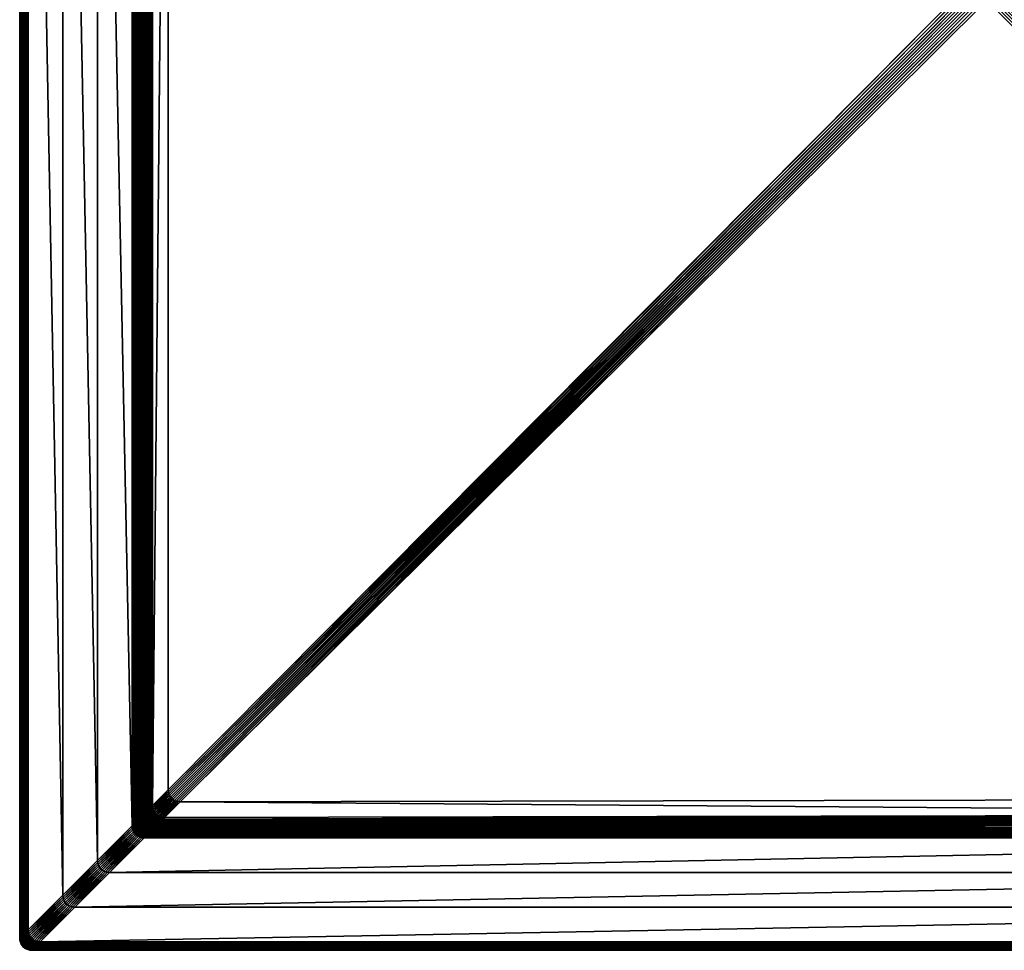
# Model space of a CAD drawing. Header units: centimetres. Extents: x -38.9 to 41.1, y 294.2 to 374.2.
# Tile 1 of 22: x -38.9 to 1.8, y 294.2 to 332.7. Entities that reach past the tile are written whole.
import ezdxf

# ---------------------------------------------------------------- set-up
doc = ezdxf.new("R2010")
doc.units = ezdxf.units.CM
doc.layers.get('0').update_dxf_attribs({"true_color": 0x565656})

msp = doc.modelspace()

# ---------------------------------------------------------------- meshes
at = {"color": 37, "true_color": 0x7a5834}
mesh = msp.add_polyface(dxfattribs=at)
corners = [(-38.92, 294.732, 0), (-38.92, 294.732, 4), (-38.92, 373.732, 4), (-37.136, 371.947, 4.5), (-37.136, 296.516, 4.5), (-35.705, 297.947, 4.5), (-33.852, 299.8, 4.009), (-33.848, 299.803, 3.986), (-33.82, 368.631, 3.248), (-33.838, 299.714, 3.987), (-33.841, 299.711, 4.009), (-33.818, 299.634, 3.987), (-33.821, 299.631, 4.009), (-38.912, 294.739, 4.089), (-38.912, 373.724, 4.089), (-38.899, 294.753, 4.17), (-38.899, 373.71, 4.17), (-38.879, 294.773, 4.241), (-38.879, 373.69, 4.241), (-38.853, 294.799, 4.304), (-38.853, 373.664, 4.304), (-38.82, 294.832, 4.359), (-38.63, 373.441, 4.489), (-38.63, 295.022, 4.489), (-38.567, 295.085, 4.5), (-38.686, 373.498, 4.47), (-38.687, 294.965, 4.47), (-38.737, 373.549, 4.441), (-38.737, 294.915, 4.441), (-38.782, 373.593, 4.404), (-38.782, 294.87, 4.404), (-38.82, 373.632, 4.359), (-34.274, 369.085, 4.5), (-34.274, 299.378, 4.5), (-34.209, 299.443, 4.489), (-34.21, 369.021, 4.489), (-34.15, 299.502, 4.47), (-34.151, 368.963, 4.47), (-34.095, 299.557, 4.442), (-34.098, 368.91, 4.442), (-34.045, 299.607, 4.406), (-34.051, 368.862, 4.405), (-34.001, 299.651, 4.361), (-33.895, 368.707, 4.092), (-33.872, 299.78, 4.097), (-33.915, 368.727, 4.172), (-33.896, 299.755, 4.176), (-33.941, 368.753, 4.243), (-33.926, 299.726, 4.246), (-33.972, 368.784, 4.306), (-33.961, 299.691, 4.308), (-34.009, 368.82, 4.36), (-33.829, 299.823, 3.898), (-33.805, 368.617, 3.159), (-33.804, 299.848, 3.819), (-33.99, 299.562, 4.361), (-33.861, 299.691, 4.097), (-33.886, 299.666, 4.176), (-33.915, 299.637, 4.246), (-33.95, 299.602, 4.308), (-33.818, 299.734, 3.899), (-33.793, 299.759, 3.82), (-33.841, 299.611, 4.097), (-33.866, 299.586, 4.176), (-33.896, 299.556, 4.246), (-33.798, 299.654, 3.9), (-33.793, 299.559, 4.009), (-35.705, 370.516, 4.5), (-38.567, 373.378, 4.5)]
mesh.append_faces([[corners[k] for k in face] for face in [(0, 1, 2), (3, 4, 5), (6, 7, 8), (9, 7, 6), (6, 10, 9), (11, 9, 10), (10, 12, 11), (2, 1, 13), (14, 13, 15), (16, 15, 17), (18, 17, 19), (20, 19, 21), (22, 23, 24), (25, 26, 23), (27, 28, 26), (29, 30, 28), (31, 21, 30), (32, 33, 34), (35, 34, 36), (37, 36, 38), (39, 38, 40), (41, 40, 42), (43, 44, 6), (45, 46, 44), (47, 48, 46), (49, 50, 48), (51, 42, 50), (8, 7, 52), (53, 52, 54), (55, 42, 40), (44, 56, 10), (10, 6, 44), (46, 57, 56), (56, 44, 46), (48, 58, 57), (57, 46, 48), (50, 59, 58), (58, 48, 50), (42, 55, 59), (59, 50, 42), (60, 52, 7), (7, 9, 60), (52, 60, 61), (56, 62, 12), (12, 10, 56), (57, 63, 62), (62, 56, 57), (58, 64, 63), (63, 57, 58), (64, 58, 59), (65, 60, 9), (9, 11, 65), (66, 12, 62), (67, 5, 33), (68, 24, 4)]], dxfattribs={"vtx2": -1, "color": 37})
mesh = msp.add_polyface(dxfattribs=at)
corners = [(-38.92, 373.732, 4), (-38.92, 373.732, 0), (-38.92, 294.732, 0), (-35.705, 297.947, 4.5), (-35.705, 370.516, 4.5), (-37.136, 371.947, 4.5), (-33.82, 368.631, 3.248), (-33.88, 368.692, 4.003), (-33.852, 299.8, 4.009), (-32.779, 367.591, 2.751), (-33.426, 368.238, 2.751), (-33.427, 300.226, 3.489), (-32.78, 300.875, 3.476), (0.373, 334.234, 2.754), (-32.279, 368.089, 2.742), (-32.369, 368.079, 2.743), (1.008, 334.868, 2.742), (-32.449, 368.059, 2.744), (0.937, 334.798, 2.743), (-32.521, 368.031, 2.745), (0.867, 334.727, 2.745), (0.796, 334.657, 2.746), (-32.584, 367.995, 2.746), (0.726, 334.586, 2.747), (-32.638, 367.949, 2.746), (-32.769, 367.68, 2.75), (0.443, 334.304, 2.753), (-32.749, 367.761, 2.749), (0.514, 334.375, 2.751), (-32.721, 367.832, 2.748), (0.584, 334.445, 2.75), (-32.684, 367.895, 2.747), (0.655, 334.516, 2.749), (-38.912, 294.739, 4.089), (-38.912, 373.724, 4.089), (-38.899, 294.753, 4.17), (-38.899, 373.71, 4.17), (-38.879, 294.773, 4.241), (-38.879, 373.69, 4.241), (-38.853, 294.799, 4.304), (-38.853, 373.664, 4.304), (-38.82, 294.832, 4.359), (-38.82, 373.632, 4.359), (-38.567, 295.085, 4.5), (-38.567, 373.378, 4.5), (-38.63, 373.441, 4.489), (-38.63, 295.022, 4.489), (-38.686, 373.498, 4.47), (-38.687, 294.965, 4.47), (-38.737, 373.549, 4.441), (-38.737, 294.915, 4.441), (-38.782, 373.593, 4.404), (-38.782, 294.87, 4.404), (-34.209, 299.443, 4.489), (-34.21, 369.021, 4.489), (-34.274, 369.085, 4.5), (-34.15, 299.502, 4.47), (-34.151, 368.963, 4.47), (-34.095, 299.557, 4.442), (-34.098, 368.91, 4.442), (-34.045, 299.607, 4.406), (-34.051, 368.862, 4.405), (-34.001, 299.651, 4.361), (-34.009, 368.82, 4.36), (-33.895, 368.707, 4.092), (-33.872, 299.78, 4.097), (-33.915, 368.727, 4.172), (-33.896, 299.755, 4.176), (-33.941, 368.753, 4.243), (-33.926, 299.726, 4.246), (-33.972, 368.784, 4.306), (-33.961, 299.691, 4.308), (-33.829, 299.823, 3.898), (-33.805, 368.617, 3.159), (-33.804, 299.848, 3.819), (-33.785, 368.596, 3.079), (-33.774, 299.878, 3.748), (-33.759, 368.571, 3.008), (-33.739, 299.913, 3.686), (-33.728, 368.54, 2.946), (-33.7, 299.953, 3.632), (-33.691, 368.503, 2.892), (-33.49, 368.302, 2.762), (-33.492, 300.161, 3.5), (-33.549, 368.36, 2.781), (-33.551, 300.102, 3.521), (-33.602, 368.413, 2.809), (-33.606, 300.047, 3.549), (-33.649, 368.461, 2.846), (-33.655, 299.997, 3.586), (-34.274, 299.378, 4.5), (-37.136, 296.516, 4.5)]
mesh.append_faces([[corners[k] for k in face] for face in [(9, 12, 13)]], dxfattribs={"color": 37})
mesh.append_faces([[corners[k] for k in face] for face in [(0, 1, 2), (3, 4, 5), (6, 7, 8), (9, 10, 11), (14, 15, 16), (15, 17, 18), (17, 19, 20), (21, 20, 19), (19, 22, 21), (23, 21, 22), (22, 24, 23), (25, 9, 13), (13, 26, 25), (27, 25, 26), (26, 28, 27), (29, 27, 28), (28, 30, 29), (31, 29, 30), (30, 32, 31), (24, 31, 32), (32, 23, 24), (33, 34, 0), (35, 36, 34), (37, 38, 36), (39, 40, 38), (41, 42, 40), (43, 44, 45), (46, 45, 47), (48, 47, 49), (50, 49, 51), (52, 51, 42), (53, 54, 55), (56, 57, 54), (58, 59, 57), (60, 61, 59), (62, 63, 61), (8, 7, 64), (65, 64, 66), (67, 66, 68), (69, 68, 70), (71, 70, 63), (72, 73, 6), (74, 75, 73), (76, 77, 75), (78, 79, 77), (80, 81, 79), (11, 10, 82), (83, 82, 84), (85, 84, 86), (87, 86, 88), (89, 88, 81), (90, 55, 4), (91, 5, 44)]], dxfattribs={"vtx2": -1, "color": 37})
mesh = msp.add_polyface(dxfattribs=at)
corners = [(-33.785, 368.596, 3.079), (-33.804, 299.848, 3.819), (-33.774, 299.878, 3.748), (-33.759, 368.571, 3.008), (-33.739, 299.913, 3.686), (-33.728, 368.54, 2.946), (-33.7, 299.953, 3.632), (-33.49, 368.302, 2.762), (-33.492, 300.161, 3.5), (-33.427, 300.226, 3.489), (-33.549, 368.36, 2.781), (-33.551, 300.102, 3.521), (-33.602, 368.413, 2.809), (-33.606, 300.047, 3.549), (-33.649, 368.461, 2.846), (-33.655, 299.997, 3.586), (-33.691, 368.503, 2.892), (-33.793, 299.759, 3.82), (-33.829, 299.823, 3.898), (-33.763, 299.789, 3.749), (-33.729, 299.824, 3.687), (-33.689, 299.863, 3.633), (-33.773, 299.679, 3.82), (-33.818, 299.734, 3.899), (-33.744, 299.708, 3.75), (-33.709, 299.743, 3.687), (-33.669, 299.783, 3.633), (-33.641, 299.711, 3.634), (-33.481, 300.072, 3.501), (-33.416, 300.137, 3.489), (-33.54, 300.013, 3.521), (-33.595, 299.958, 3.55), (-33.644, 299.908, 3.587), (-33.521, 299.932, 3.522), (-33.461, 299.992, 3.502), (-33.575, 299.878, 3.551), (-33.625, 299.828, 3.588), (-33.492, 299.86, 3.522), (-33.433, 299.92, 3.502), (-33.547, 299.806, 3.551), (-33.597, 299.756, 3.588), (-33.455, 299.797, 3.523), (-33.396, 299.857, 3.502), (-33.51, 299.743, 3.551), (-33.56, 299.693, 3.588), (-33.464, 299.689, 3.551), (-33.41, 299.743, 3.523)]
mesh.append_faces([[corners[k] for k in face] for face in [(0, 1, 2), (3, 2, 4), (5, 4, 6), (7, 8, 9), (10, 11, 8), (12, 13, 11), (14, 15, 13), (16, 6, 15), (17, 1, 18), (19, 2, 1), (1, 17, 19), (20, 4, 2), (2, 19, 20), (21, 6, 4), (4, 20, 21), (22, 17, 23), (24, 19, 17), (25, 20, 19), (19, 24, 25), (26, 21, 20), (20, 25, 26), (27, 26, 25), (8, 28, 29), (11, 30, 28), (28, 8, 11), (13, 31, 30), (30, 11, 13), (15, 32, 31), (31, 13, 15), (6, 21, 32), (32, 15, 6), (30, 33, 34), (34, 28, 30), (31, 35, 33), (33, 30, 31), (32, 36, 35), (35, 31, 32), (21, 26, 36), (36, 32, 21), (33, 37, 38), (38, 34, 33), (35, 39, 37), (37, 33, 35), (36, 40, 39), (39, 35, 36), (26, 27, 40), (40, 36, 26), (37, 41, 42), (39, 43, 41), (41, 37, 39), (40, 44, 43), (43, 39, 40), (44, 40, 27), (43, 45, 46), (46, 41, 43)]], dxfattribs={"vtx2": -1, "color": 37})
mesh = msp.add_polyface(dxfattribs=at)
corners = [(-33.427, 300.226, 3.489), (-32.78, 300.875, 3.476), (-32.779, 367.591, 2.751), (-32.77, 300.786, 3.477), (-33.416, 300.137, 3.489), (-32.75, 300.706, 3.478), (-33.397, 300.056, 3.49), (-32.722, 300.634, 3.478), (-33.369, 299.985, 3.49), (-32.685, 300.571, 3.478), (-33.332, 299.922, 3.491), (-32.639, 300.517, 3.478), (-33.286, 299.868, 3.491), (-32.37, 300.387, 3.477), (-33.016, 299.738, 3.489), (-32.927, 299.727, 3.489), (-32.28, 300.376, 3.476), (-32.45, 300.406, 3.478), (-33.097, 299.757, 3.49), (-32.522, 300.434, 3.478), (-33.169, 299.785, 3.49), (-32.585, 300.471, 3.478), (-33.232, 299.822, 3.491), (0.373, 334.234, 2.754), (0.444, 334.163, 2.754), (0.514, 334.092, 2.754), (0.585, 334.021, 2.754), (0.655, 333.95, 2.754), (-33.492, 300.161, 3.5), (-33.481, 300.072, 3.501), (-33.461, 299.992, 3.502), (-33.433, 299.92, 3.502), (-33.396, 299.857, 3.502), (-33.492, 299.86, 3.522), (-33.35, 299.803, 3.502), (-33.455, 299.797, 3.523), (-33.41, 299.743, 3.523), (-33.081, 299.673, 3.501), (-32.992, 299.662, 3.5), (-33.161, 299.692, 3.502), (-33.233, 299.721, 3.502), (-33.292, 299.661, 3.522), (-33.296, 299.757, 3.502), (-33.356, 299.698, 3.523), (-33.464, 299.689, 3.551), (-33.41, 299.643, 3.551)]
mesh.append_faces([[corners[k] for k in face] for face in [(0, 1, 2), (3, 1, 0), (0, 4, 3), (5, 3, 4), (4, 6, 5), (7, 5, 6), (6, 8, 7), (9, 7, 8), (8, 10, 9), (11, 9, 10), (10, 12, 11), (13, 14, 15), (15, 16, 13), (17, 18, 14), (14, 13, 17), (19, 20, 18), (18, 17, 19), (21, 22, 20), (20, 19, 21), (11, 12, 22), (22, 21, 11), (23, 1, 3), (24, 3, 5), (25, 5, 7), (26, 7, 9), (27, 9, 11), (4, 0, 28), (29, 30, 6), (6, 4, 29), (30, 31, 8), (8, 6, 30), (31, 32, 10), (10, 8, 31), (32, 31, 33), (32, 34, 12), (12, 10, 32), (35, 36, 34), (34, 32, 35), (37, 38, 15), (15, 14, 37), (39, 37, 14), (14, 18, 39), (40, 39, 18), (18, 20, 40), (39, 40, 41), (42, 40, 20), (20, 22, 42), (43, 41, 40), (40, 42, 43), (34, 42, 22), (22, 12, 34), (36, 43, 42), (42, 34, 36), (44, 45, 43), (43, 36, 44)]], dxfattribs={"vtx2": -1, "color": 37})
mesh = msp.add_polyface(dxfattribs=at)
corners = [(40.58, 294.232, 0), (40.58, 294.232, 4), (-38.42, 294.232, 4), (-36.636, 296.016, 4.5), (38.795, 296.016, 4.5), (37.364, 297.447, 4.5), (35.502, 299.31, 4.012), (35.378, 299.433, 3.239), (-33.348, 299.304, 3.986), (34.661, 354.152, 2.15), (1.785, 334.232, 2.741), (34.798, 301.013, 2.742), (34.946, 299.865, 2.751), (34.299, 300.512, 2.751), (-32.28, 300.376, 3.476), (34.787, 300.924, 2.743), (1.715, 334.161, 2.742), (34.768, 300.843, 2.744), (1.644, 334.091, 2.743), (34.74, 300.771, 2.745), (1.574, 334.02, 2.745), (34.703, 300.708, 2.746), (1.503, 333.949, 2.746), (34.657, 300.654, 2.746), (1.433, 333.879, 2.747), (34.388, 300.523, 2.75), (1.151, 333.597, 2.753), (34.468, 300.543, 2.749), (1.221, 333.667, 2.751), (1.292, 333.738, 2.75), (34.54, 300.571, 2.748), (1.362, 333.808, 2.749), (34.603, 300.608, 2.747), (40.572, 294.239, 4.089), (-38.412, 294.239, 4.089), (40.558, 294.253, 4.17), (-38.399, 294.253, 4.17), (40.538, 294.273, 4.241), (-38.379, 294.273, 4.241), (40.512, 294.299, 4.304), (-38.353, 294.299, 4.304), (40.48, 294.332, 4.359), (-38.13, 294.522, 4.489), (40.289, 294.522, 4.489), (40.226, 294.585, 4.5), (-38.187, 294.465, 4.47), (40.346, 294.465, 4.47), (-38.237, 294.415, 4.441), (40.397, 294.415, 4.441), (-38.282, 294.37, 4.404), (40.442, 294.37, 4.404), (-38.32, 294.332, 4.359), (-33.774, 298.878, 4.5), (35.933, 298.878, 4.5), (35.869, 298.943, 4.489), (-33.709, 298.943, 4.489), (35.809, 299.003, 4.47), (-33.65, 299.002, 4.47), (35.754, 299.058, 4.443), (-33.595, 299.057, 4.442), (35.703, 299.108, 4.407), (-33.545, 299.107, 4.406), (35.658, 299.154, 4.362), (-33.372, 299.281, 4.097), (35.523, 299.288, 4.099), (-33.396, 299.256, 4.176), (35.55, 299.262, 4.178), (-33.426, 299.226, 4.246), (35.581, 299.231, 4.248), (-33.461, 299.191, 4.308), (35.617, 299.195, 4.309), (-33.501, 299.151, 4.361), (35.356, 299.455, 3.152), (-33.329, 299.324, 3.898), (35.33, 299.481, 3.073), (-33.304, 299.349, 3.819), (35.299, 299.512, 3.003), (-33.274, 299.379, 3.748), (35.263, 299.548, 2.942), (-33.239, 299.414, 3.686), (35.222, 299.589, 2.889), (-32.992, 299.662, 3.5), (35.011, 299.8, 2.762), (-33.051, 299.603, 3.521), (35.071, 299.74, 2.781), (-33.106, 299.548, 3.549), (35.126, 299.685, 2.808), (-33.155, 299.498, 3.586), (35.176, 299.634, 2.844), (-33.2, 299.453, 3.632), (-35.205, 297.447, 4.5), (-38.067, 294.585, 4.5)]
mesh.append_faces([[corners[k] for k in face] for face in [(9, 10, 11)]], dxfattribs={"vtx0": -1, "color": 37})
mesh.append_faces([[corners[k] for k in face] for face in [(0, 1, 2), (3, 4, 5), (6, 7, 8), (12, 13, 14), (15, 11, 10), (10, 16, 15), (17, 15, 16), (16, 18, 17), (19, 17, 18), (18, 20, 19), (21, 19, 20), (20, 22, 21), (23, 21, 22), (22, 24, 23), (13, 25, 26), (25, 27, 28), (29, 28, 27), (27, 30, 29), (31, 29, 30), (30, 32, 31), (24, 31, 32), (32, 23, 24), (2, 1, 33), (34, 33, 35), (36, 35, 37), (38, 37, 39), (40, 39, 41), (42, 43, 44), (45, 46, 43), (47, 48, 46), (49, 50, 48), (51, 41, 50), (52, 53, 54), (55, 54, 56), (57, 56, 58), (59, 58, 60), (61, 60, 62), (63, 64, 6), (65, 66, 64), (67, 68, 66), (69, 70, 68), (71, 62, 70), (8, 7, 72), (73, 72, 74), (75, 74, 76), (77, 76, 78), (79, 78, 80), (81, 82, 12), (83, 84, 82), (85, 86, 84), (87, 88, 86), (89, 80, 88), (90, 5, 53), (91, 44, 4)]], dxfattribs={"vtx2": -1, "color": 37})
mesh = msp.add_polyface(dxfattribs=at)
corners = [(-38.42, 294.232, 4), (-38.42, 294.232, 0), (40.58, 294.232, 0), (37.364, 297.447, 4.5), (-35.205, 297.447, 4.5), (-36.636, 296.016, 4.5), (-33.348, 299.304, 3.986), (-33.352, 299.301, 4.009), (35.502, 299.31, 4.012), (-32.28, 300.376, 3.476), (-32.927, 299.727, 3.489), (34.946, 299.865, 2.751), (1.08, 333.526, 2.754), (34.299, 300.512, 2.751), (1.151, 333.597, 2.753), (1.221, 333.667, 2.751), (34.388, 300.523, 2.75), (-32.77, 300.786, 3.477), (0.444, 334.163, 2.754), (0.373, 334.234, 2.754), (-32.75, 300.706, 3.478), (0.514, 334.092, 2.754), (-32.722, 300.634, 3.478), (0.585, 334.021, 2.754), (-32.685, 300.571, 3.478), (0.655, 333.95, 2.754), (-32.639, 300.517, 3.478), (0.726, 333.88, 2.754), (1.009, 333.597, 2.754), (-32.37, 300.387, 3.477), (0.938, 333.668, 2.754), (-32.45, 300.406, 3.478), (0.868, 333.738, 2.754), (-32.522, 300.434, 3.478), (0.797, 333.809, 2.754), (-32.585, 300.471, 3.478), (40.572, 294.239, 4.089), (-38.412, 294.239, 4.089), (40.558, 294.253, 4.17), (-38.399, 294.253, 4.17), (40.538, 294.273, 4.241), (-38.379, 294.273, 4.241), (40.512, 294.299, 4.304), (-38.353, 294.299, 4.304), (40.48, 294.332, 4.359), (-38.32, 294.332, 4.359), (40.226, 294.585, 4.5), (-38.067, 294.585, 4.5), (-38.13, 294.522, 4.489), (40.289, 294.522, 4.489), (-38.187, 294.465, 4.47), (40.346, 294.465, 4.47), (-38.237, 294.415, 4.441), (40.397, 294.415, 4.441), (-38.282, 294.37, 4.404), (40.442, 294.37, 4.404), (35.869, 298.943, 4.489), (-33.709, 298.943, 4.489), (-33.774, 298.878, 4.5), (35.809, 299.003, 4.47), (-33.65, 299.002, 4.47), (35.754, 299.058, 4.443), (-33.595, 299.057, 4.442), (35.703, 299.108, 4.407), (-33.545, 299.107, 4.406), (35.658, 299.154, 4.362), (-33.501, 299.151, 4.361), (-33.372, 299.281, 4.097), (35.523, 299.288, 4.099), (-33.396, 299.256, 4.176), (35.55, 299.262, 4.178), (-33.426, 299.226, 4.246), (35.581, 299.231, 4.248), (-33.461, 299.191, 4.308), (35.617, 299.195, 4.309), (35.356, 299.455, 3.152), (-33.329, 299.324, 3.898), (35.33, 299.481, 3.073), (-33.304, 299.349, 3.819), (35.299, 299.512, 3.003), (-33.274, 299.379, 3.748), (35.263, 299.548, 2.942), (-33.239, 299.414, 3.686), (35.222, 299.589, 2.889), (-33.2, 299.453, 3.632), (-32.992, 299.662, 3.5), (35.011, 299.8, 2.762), (-33.051, 299.603, 3.521), (35.071, 299.74, 2.781), (-33.106, 299.548, 3.549), (35.126, 299.685, 2.808), (-33.155, 299.498, 3.586), (35.176, 299.634, 2.844), (35.933, 298.878, 4.5), (38.795, 296.016, 4.5)]
mesh.append_faces([[corners[k] for k in face] for face in [(12, 9, 13)]], dxfattribs={"color": 37})
mesh.append_faces([[corners[k] for k in face] for face in [(0, 1, 2), (3, 4, 5), (6, 7, 8), (9, 10, 11), (14, 12, 13), (15, 14, 16), (17, 18, 19), (20, 21, 18), (22, 23, 21), (24, 25, 23), (26, 27, 25), (28, 29, 9), (9, 12, 28), (30, 31, 29), (29, 28, 30), (32, 33, 31), (31, 30, 32), (34, 35, 33), (33, 32, 34), (27, 26, 35), (35, 34, 27), (36, 37, 0), (38, 39, 37), (40, 41, 39), (42, 43, 41), (44, 45, 43), (46, 47, 48), (49, 48, 50), (51, 50, 52), (53, 52, 54), (55, 54, 45), (56, 57, 58), (59, 60, 57), (61, 62, 60), (63, 64, 62), (65, 66, 64), (8, 7, 67), (68, 67, 69), (70, 69, 71), (72, 71, 73), (74, 73, 66), (75, 76, 6), (77, 78, 76), (79, 80, 78), (81, 82, 80), (83, 84, 82), (11, 10, 85), (86, 85, 87), (88, 87, 89), (90, 89, 91), (92, 91, 84), (93, 58, 4), (94, 5, 47)]], dxfattribs={"vtx2": -1, "color": 37})
mesh = msp.add_polyface(dxfattribs=at)
corners = [(-33.79, 299.562, 3.988), (-33.818, 299.634, 3.987), (-33.821, 299.631, 4.009), (-33.793, 299.559, 4.009), (-33.753, 299.499, 3.988), (-33.756, 299.496, 4.009), (-33.818, 299.734, 3.899), (-33.798, 299.654, 3.9), (-33.773, 299.679, 3.82), (-33.793, 299.759, 3.82), (-33.744, 299.708, 3.75), (-33.77, 299.582, 3.9), (-33.745, 299.607, 3.821), (-33.715, 299.637, 3.75), (-33.681, 299.672, 3.688), (-33.709, 299.743, 3.687), (-33.641, 299.711, 3.634), (-33.813, 299.539, 4.097), (-33.776, 299.476, 4.097), (-33.838, 299.514, 4.176), (-33.733, 299.519, 3.9), (-33.708, 299.544, 3.821), (-33.679, 299.574, 3.75), (-33.644, 299.609, 3.688), (-33.604, 299.648, 3.634), (-33.687, 299.465, 3.9), (-33.663, 299.49, 3.821), (-33.633, 299.519, 3.75), (-33.598, 299.554, 3.688), (-33.559, 299.594, 3.634), (-33.441, 299.512, 3.634), (-33.504, 299.548, 3.634), (-33.544, 299.509, 3.688), (-33.481, 299.472, 3.688), (-33.579, 299.474, 3.75), (-33.56, 299.693, 3.588), (-33.514, 299.639, 3.588), (-33.464, 299.689, 3.551), (-33.51, 299.743, 3.551), (-33.397, 299.556, 3.588), (-33.46, 299.593, 3.588), (-33.41, 299.643, 3.551)]
mesh.append_faces([[corners[k] for k in face] for face in [(0, 1, 2), (2, 3, 0), (4, 0, 3), (3, 5, 4), (6, 7, 8), (9, 8, 10), (11, 7, 1), (1, 0, 11), (12, 8, 7), (7, 11, 12), (13, 10, 8), (8, 12, 13), (14, 15, 10), (10, 13, 14), (15, 14, 16), (17, 18, 5), (5, 3, 17), (18, 17, 19), (20, 11, 0), (0, 4, 20), (21, 12, 11), (11, 20, 21), (22, 13, 12), (12, 21, 22), (23, 14, 13), (13, 22, 23), (24, 16, 14), (14, 23, 24), (25, 20, 4), (26, 21, 20), (20, 25, 26), (27, 22, 21), (21, 26, 27), (28, 23, 22), (22, 27, 28), (29, 24, 23), (23, 28, 29), (30, 31, 32), (32, 33, 30), (34, 27, 26), (32, 28, 27), (27, 34, 32), (31, 29, 28), (28, 32, 31), (16, 24, 35), (35, 36, 37), (37, 38, 35), (24, 29, 36), (36, 35, 24), (39, 40, 31), (36, 40, 41), (41, 37, 36), (29, 31, 40), (40, 36, 29)]], dxfattribs={"vtx2": -1, "color": 37})
mesh = msp.add_polyface(dxfattribs=at)
corners = [(-35.694, 297.858, 4.5), (-35.705, 297.947, 4.5), (-37.136, 296.516, 4.5), (-37.125, 296.427, 4.5), (-35.674, 297.778, 4.5), (-37.105, 296.347, 4.5), (-35.646, 297.706, 4.5), (-37.077, 296.275, 4.5), (-35.609, 297.643, 4.5), (-37.04, 296.212, 4.5), (-35.563, 297.589, 4.5), (-36.994, 296.158, 4.5), (-35.294, 297.458, 4.5), (-36.725, 296.027, 4.5), (-36.636, 296.016, 4.5), (-35.205, 297.447, 4.5), (-35.374, 297.478, 4.5), (-36.805, 296.047, 4.5), (-35.446, 297.506, 4.5), (-36.877, 296.075, 4.5), (-35.509, 297.543, 4.5), (-36.94, 296.112, 4.5), (-38.63, 295.022, 4.489), (-38.619, 294.933, 4.489), (-38.556, 294.996, 4.5), (-38.567, 295.085, 4.5), (-38.687, 294.965, 4.47), (-34.263, 299.289, 4.5), (-34.274, 299.378, 4.5), (-38.536, 294.916, 4.5), (-34.243, 299.209, 4.5), (-38.508, 294.844, 4.5), (-34.215, 299.137, 4.5), (-38.471, 294.781, 4.5), (-34.178, 299.074, 4.5), (-38.425, 294.727, 4.5), (-34.132, 299.019, 4.5), (-33.863, 298.889, 4.5), (-38.067, 294.585, 4.5), (-38.156, 294.596, 4.5), (-33.943, 298.909, 4.5), (-38.236, 294.616, 4.5), (-34.015, 298.937, 4.5), (-38.308, 294.644, 4.5), (-34.078, 298.974, 4.5), (-38.371, 294.681, 4.5)]
mesh.append_faces([[corners[k] for k in face] for face in [(0, 1, 2), (2, 3, 0), (4, 0, 3), (3, 5, 4), (6, 4, 5), (5, 7, 6), (8, 6, 7), (7, 9, 8), (10, 8, 9), (9, 11, 10), (12, 13, 14), (14, 15, 12), (16, 17, 13), (13, 12, 16), (18, 19, 17), (17, 16, 18), (20, 21, 19), (19, 18, 20), (10, 11, 21), (21, 20, 10), (22, 23, 24), (24, 25, 22), (23, 22, 26), (3, 2, 25), (25, 24, 3), (1, 0, 27), (27, 28, 1), (5, 3, 24), (24, 29, 5), (0, 4, 30), (7, 5, 29), (29, 31, 7), (4, 6, 32), (9, 7, 31), (31, 33, 9), (6, 8, 34), (11, 9, 33), (33, 35, 11), (8, 10, 36), (37, 12, 15), (38, 14, 13), (13, 39, 38), (40, 16, 12), (39, 13, 17), (17, 41, 39), (42, 18, 16), (41, 17, 19), (19, 43, 41), (44, 20, 18), (43, 19, 21), (21, 45, 43), (36, 10, 20), (45, 21, 11), (11, 35, 45)]], dxfattribs={"vtx2": -1, "color": 37})
mesh = msp.add_polyface(dxfattribs=at)
corners = [(-34.198, 299.354, 4.489), (-34.209, 299.443, 4.489), (-34.274, 299.378, 4.5), (-34.263, 299.289, 4.5), (-34.139, 299.413, 4.47), (-34.15, 299.502, 4.47), (-34.084, 299.468, 4.442), (-34.095, 299.557, 4.442), (-34.035, 299.517, 4.406), (-34.045, 299.607, 4.406), (-33.99, 299.562, 4.361), (-34.179, 299.273, 4.489), (-34.119, 299.333, 4.47), (-34.065, 299.387, 4.442), (-34.015, 299.437, 4.406), (-33.97, 299.482, 4.361), (-34.091, 299.261, 4.47), (-34.036, 299.316, 4.442), (-33.987, 299.365, 4.406), (-33.942, 299.41, 4.361), (-33.95, 299.302, 4.406), (-33.999, 299.253, 4.442), (-33.905, 299.347, 4.361), (-33.859, 299.293, 4.361), (-33.904, 299.248, 4.406), (-33.95, 299.602, 4.308), (-33.931, 299.521, 4.308), (-33.896, 299.556, 4.246), (-33.841, 299.611, 4.097), (-33.813, 299.539, 4.097), (-33.793, 299.559, 4.009), (-33.866, 299.586, 4.176), (-33.838, 299.514, 4.176), (-33.868, 299.484, 4.246), (-33.902, 299.45, 4.308), (-33.831, 299.421, 4.246), (-33.801, 299.451, 4.176), (-33.865, 299.387, 4.308), (-33.82, 299.332, 4.308), (-33.785, 299.367, 4.246), (-33.765, 299.287, 4.308)]
mesh.append_faces([[corners[k] for k in face] for face in [(0, 1, 2), (2, 3, 0), (4, 5, 1), (1, 0, 4), (6, 7, 5), (5, 4, 6), (8, 9, 7), (7, 6, 8), (9, 8, 10), (11, 0, 3), (12, 4, 0), (0, 11, 12), (13, 6, 4), (4, 12, 13), (14, 8, 6), (6, 13, 14), (15, 10, 8), (8, 14, 15), (16, 12, 11), (17, 13, 12), (12, 16, 17), (18, 14, 13), (13, 17, 18), (19, 15, 14), (14, 18, 19), (20, 18, 17), (17, 21, 20), (22, 19, 18), (18, 20, 22), (23, 22, 20), (20, 24, 23), (25, 26, 27), (10, 15, 26), (26, 25, 10), (28, 29, 30), (31, 32, 29), (29, 28, 31), (27, 33, 32), (32, 31, 27), (26, 34, 33), (33, 27, 26), (15, 19, 34), (34, 26, 15), (33, 35, 36), (36, 32, 33), (34, 37, 35), (35, 33, 34), (19, 22, 37), (37, 34, 19), (37, 38, 39), (39, 35, 37), (22, 23, 38), (38, 37, 22), (40, 38, 23)]], dxfattribs={"vtx2": -1, "color": 37})
mesh = msp.add_polyface(dxfattribs=at)
corners = [(-33.707, 299.445, 3.988), (-33.753, 299.499, 3.988), (-33.756, 299.496, 4.009), (-33.71, 299.442, 4.009), (-33.59, 299.362, 3.987), (-33.593, 299.359, 4.009), (-33.521, 299.331, 4.009), (-33.518, 299.334, 3.987), (-33.653, 299.399, 3.988), (-33.656, 299.396, 4.009), (-33.838, 299.514, 4.176), (-33.801, 299.451, 4.176), (-33.776, 299.476, 4.097), (-33.73, 299.422, 4.097), (-33.755, 299.397, 4.176), (-33.831, 299.421, 4.246), (-33.785, 299.367, 4.246), (-33.687, 299.465, 3.9), (-33.418, 299.335, 3.899), (-33.498, 299.354, 3.899), (-33.438, 299.315, 3.986), (-33.393, 299.359, 3.82), (-33.473, 299.379, 3.82), (-33.57, 299.382, 3.9), (-33.545, 299.407, 3.821), (-33.444, 299.409, 3.75), (-33.515, 299.437, 3.75), (-33.409, 299.444, 3.687), (-33.481, 299.472, 3.688), (-33.613, 299.339, 4.097), (-33.541, 299.311, 4.097), (-33.633, 299.419, 3.9), (-33.608, 299.444, 3.821), (-33.579, 299.474, 3.75), (-33.544, 299.509, 3.688), (-33.676, 299.376, 4.097), (-33.701, 299.351, 4.176), (-33.638, 299.314, 4.176), (-33.731, 299.321, 4.246), (-33.663, 299.49, 3.821), (-33.82, 299.332, 4.308)]
mesh.append_faces([[corners[k] for k in face] for face in [(0, 1, 2), (2, 3, 0), (4, 5, 6), (6, 7, 4), (8, 9, 5), (5, 4, 8), (0, 3, 9), (9, 8, 0), (10, 11, 12), (12, 13, 3), (3, 2, 12), (11, 14, 13), (13, 12, 11), (15, 16, 14), (14, 11, 15), (1, 0, 17), (18, 19, 7), (7, 20, 18), (21, 22, 19), (19, 23, 4), (4, 7, 19), (22, 24, 23), (23, 19, 22), (25, 26, 24), (24, 22, 25), (27, 28, 26), (26, 25, 27), (29, 30, 6), (6, 5, 29), (23, 31, 8), (8, 4, 23), (24, 32, 31), (31, 23, 24), (26, 33, 32), (32, 24, 26), (28, 34, 33), (33, 26, 28), (35, 29, 5), (5, 9, 35), (36, 37, 29), (29, 35, 36), (37, 36, 38), (31, 17, 0), (0, 8, 31), (32, 39, 17), (17, 31, 32), (39, 32, 33), (13, 35, 9), (9, 3, 13), (14, 36, 35), (35, 13, 14), (16, 38, 36), (36, 14, 16), (38, 16, 40)]], dxfattribs={"vtx2": -1, "color": 37})
mesh = msp.add_polyface(dxfattribs=at)
corners = [(-33.438, 299.315, 3.986), (-33.441, 299.311, 4.009), (-33.352, 299.301, 4.009), (-33.348, 299.304, 3.986), (-33.329, 299.324, 3.898), (-33.418, 299.335, 3.899), (-33.304, 299.349, 3.819), (-33.393, 299.359, 3.82), (-33.274, 299.379, 3.748), (-33.363, 299.389, 3.749), (-33.239, 299.414, 3.686), (-33.329, 299.424, 3.687), (-33.2, 299.453, 3.632), (-33.289, 299.464, 3.633), (-33.461, 299.291, 4.097), (-33.372, 299.281, 4.097), (-33.486, 299.267, 4.176), (-33.396, 299.256, 4.176), (-33.515, 299.237, 4.246), (-33.426, 299.226, 4.246), (-33.498, 299.354, 3.899), (-33.444, 299.409, 3.75), (-33.473, 299.379, 3.82), (-33.409, 299.444, 3.687), (-33.369, 299.483, 3.633), (-33.441, 299.512, 3.634), (-33.481, 299.472, 3.688), (-33.14, 299.613, 3.521), (-33.051, 299.603, 3.521), (-32.992, 299.662, 3.5), (-33.081, 299.673, 3.501), (-33.195, 299.559, 3.55), (-33.106, 299.548, 3.549), (-33.244, 299.509, 3.587), (-33.155, 299.498, 3.586), (-33.221, 299.633, 3.522), (-33.161, 299.692, 3.502), (-33.275, 299.578, 3.551), (-33.325, 299.528, 3.588), (-33.292, 299.661, 3.522), (-33.347, 299.606, 3.551), (-33.397, 299.556, 3.588), (-33.41, 299.643, 3.551), (-33.356, 299.698, 3.523), (-33.46, 299.593, 3.588), (-33.504, 299.548, 3.634)]
mesh.append_faces([[corners[k] for k in face] for face in [(0, 1, 2), (2, 3, 0), (4, 5, 0), (0, 3, 4), (6, 7, 5), (5, 4, 6), (8, 9, 7), (7, 6, 8), (10, 11, 9), (9, 8, 10), (12, 13, 11), (11, 10, 12), (14, 15, 2), (2, 1, 14), (16, 17, 15), (15, 14, 16), (18, 19, 17), (20, 5, 7), (9, 21, 22), (22, 7, 9), (11, 23, 21), (21, 9, 11), (13, 24, 23), (23, 11, 13), (24, 25, 26), (26, 23, 24), (27, 28, 29), (29, 30, 27), (31, 32, 28), (28, 27, 31), (33, 34, 32), (32, 31, 33), (13, 12, 34), (34, 33, 13), (35, 27, 30), (30, 36, 35), (37, 31, 27), (27, 35, 37), (38, 33, 31), (31, 37, 38), (24, 13, 33), (33, 38, 24), (39, 35, 36), (40, 37, 35), (35, 39, 40), (41, 38, 37), (37, 40, 41), (25, 24, 38), (38, 41, 25), (42, 40, 39), (39, 43, 42), (44, 41, 40), (40, 42, 44), (45, 25, 41)]], dxfattribs={"vtx2": -1, "color": 37})
mesh = msp.add_polyface(dxfattribs=at)
corners = [(-34.263, 299.289, 4.5), (-34.243, 299.209, 4.5), (-34.179, 299.273, 4.489), (-34.151, 299.201, 4.489), (-34.215, 299.137, 4.5), (-34.091, 299.261, 4.47), (-34.114, 299.138, 4.489), (-34.178, 299.074, 4.5), (-34.054, 299.198, 4.47), (-33.999, 299.253, 4.442), (-34.036, 299.316, 4.442), (-34.068, 299.084, 4.489), (-34.132, 299.019, 4.5), (-34.008, 299.144, 4.47), (-33.954, 299.198, 4.442), (-33.904, 299.248, 4.406), (-33.95, 299.302, 4.406), (-33.798, 298.954, 4.489), (-33.879, 298.973, 4.489), (-33.943, 298.909, 4.5), (-33.863, 298.889, 4.5), (-33.739, 299.013, 4.47), (-33.819, 299.033, 4.47), (-33.951, 299.001, 4.489), (-34.015, 298.937, 4.5), (-33.891, 299.061, 4.47), (-33.765, 299.087, 4.442), (-33.836, 299.116, 4.442), (-34.014, 299.038, 4.489), (-34.078, 298.974, 4.5), (-33.954, 299.098, 4.47), (-33.899, 299.153, 4.442), (-33.787, 299.165, 4.406), (-33.85, 299.202, 4.406), (-33.805, 299.247, 4.361), (-33.859, 299.293, 4.361), (-33.765, 299.287, 4.308), (-35.694, 297.858, 4.5), (-35.674, 297.778, 4.5), (-35.646, 297.706, 4.5), (-35.609, 297.643, 4.5), (-35.205, 297.447, 4.5), (-33.774, 298.878, 4.5), (-35.294, 297.458, 4.5), (-35.374, 297.478, 4.5), (-35.446, 297.506, 4.5), (-35.509, 297.543, 4.5)]
mesh.append_faces([[corners[k] for k in face] for face in [(0, 1, 2), (3, 2, 1), (1, 4, 3), (2, 3, 5), (6, 3, 4), (4, 7, 6), (8, 5, 3), (3, 6, 8), (9, 10, 5), (5, 8, 9), (11, 6, 7), (7, 12, 11), (13, 8, 6), (6, 11, 13), (14, 9, 8), (8, 13, 14), (15, 16, 9), (9, 14, 15), (17, 18, 19), (19, 20, 17), (21, 22, 18), (18, 23, 24), (24, 19, 18), (22, 25, 23), (23, 18, 22), (26, 27, 25), (25, 22, 26), (23, 28, 29), (29, 24, 23), (25, 30, 28), (28, 23, 25), (27, 31, 30), (30, 25, 27), (32, 33, 31), (31, 27, 32), (28, 11, 12), (12, 29, 28), (30, 13, 11), (11, 28, 30), (31, 14, 13), (13, 30, 31), (33, 15, 14), (14, 31, 33), (34, 35, 15), (15, 33, 34), (35, 34, 36), (1, 0, 37), (4, 1, 38), (7, 4, 39), (12, 7, 40), (41, 42, 20), (43, 20, 19), (44, 19, 24), (45, 24, 29), (46, 29, 12)]], dxfattribs={"vtx2": -1, "color": 37})
mesh = msp.add_polyface(dxfattribs=at)
corners = [(-33.518, 299.334, 3.987), (-33.521, 299.331, 4.009), (-33.441, 299.311, 4.009), (-33.438, 299.315, 3.986), (-33.709, 298.943, 4.489), (-33.798, 298.954, 4.489), (-33.863, 298.889, 4.5), (-33.774, 298.878, 4.5), (-33.65, 299.002, 4.47), (-33.739, 299.013, 4.47), (-33.595, 299.057, 4.442), (-33.684, 299.068, 4.442), (-33.545, 299.107, 4.406), (-33.635, 299.117, 4.406), (-33.501, 299.151, 4.361), (-33.59, 299.162, 4.361), (-33.879, 298.973, 4.489), (-33.765, 299.087, 4.442), (-33.819, 299.033, 4.47), (-33.715, 299.137, 4.406), (-33.67, 299.182, 4.361), (-33.787, 299.165, 4.406), (-33.836, 299.116, 4.442), (-33.742, 299.21, 4.361), (-33.805, 299.247, 4.361), (-33.85, 299.202, 4.406), (-33.396, 299.256, 4.176), (-33.486, 299.267, 4.176), (-33.515, 299.237, 4.246), (-33.55, 299.202, 4.308), (-33.461, 299.191, 4.308), (-33.426, 299.226, 4.246), (-33.541, 299.311, 4.097), (-33.461, 299.291, 4.097), (-33.566, 299.286, 4.176), (-33.596, 299.256, 4.246), (-33.631, 299.221, 4.308), (-33.638, 299.314, 4.176), (-33.613, 299.339, 4.097), (-33.668, 299.285, 4.246), (-33.702, 299.25, 4.308), (-33.731, 299.321, 4.246), (-33.765, 299.287, 4.308), (-33.82, 299.332, 4.308)]
mesh.append_faces([[corners[k] for k in face] for face in [(0, 1, 2), (2, 3, 0), (4, 5, 6), (6, 7, 4), (8, 9, 5), (5, 4, 8), (10, 11, 9), (9, 8, 10), (12, 13, 11), (11, 10, 12), (14, 15, 13), (13, 12, 14), (16, 5, 9), (11, 17, 18), (18, 9, 11), (13, 19, 17), (17, 11, 13), (15, 20, 19), (19, 13, 15), (19, 21, 22), (22, 17, 19), (20, 23, 21), (21, 19, 20), (23, 24, 25), (25, 21, 23), (26, 27, 28), (29, 30, 31), (31, 28, 29), (15, 14, 30), (30, 29, 15), (32, 33, 2), (2, 1, 32), (34, 27, 33), (33, 32, 34), (35, 28, 27), (27, 34, 35), (36, 29, 28), (28, 35, 36), (20, 15, 29), (29, 36, 20), (37, 34, 32), (32, 38, 37), (39, 35, 34), (34, 37, 39), (40, 36, 35), (35, 39, 40), (23, 20, 36), (36, 40, 23), (41, 39, 37), (42, 40, 39), (39, 41, 42), (24, 23, 40), (40, 42, 24), (43, 42, 41)]], dxfattribs={"vtx2": -1, "color": 37})
mesh = msp.add_polyface(dxfattribs=at)
corners = [(-38.909, 294.643, 4), (-38.92, 294.732, 4), (-38.92, 294.732, 0), (-38.909, 294.643, 0), (-38.89, 294.562, 4), (-38.89, 294.562, 0), (-38.902, 294.65, 4.089), (-38.912, 294.739, 4.089), (-38.888, 294.664, 4.17), (-38.899, 294.753, 4.17), (-38.868, 294.684, 4.241), (-38.879, 294.773, 4.241), (-38.842, 294.71, 4.304), (-38.853, 294.799, 4.304), (-38.809, 294.742, 4.359), (-38.82, 294.832, 4.359), (-38.882, 294.57, 4.089), (-38.868, 294.584, 4.17), (-38.848, 294.604, 4.241), (-38.822, 294.63, 4.304), (-38.79, 294.662, 4.359), (-38.82, 294.532, 4.241), (-38.794, 294.558, 4.304), (-38.762, 294.59, 4.359), (-38.687, 294.965, 4.47), (-38.676, 294.876, 4.47), (-38.619, 294.933, 4.489), (-38.737, 294.915, 4.441), (-38.726, 294.826, 4.441), (-38.782, 294.87, 4.404), (-38.771, 294.781, 4.404), (-38.656, 294.796, 4.47), (-38.599, 294.853, 4.489), (-38.707, 294.745, 4.441), (-38.751, 294.7, 4.404), (-38.679, 294.673, 4.441), (-38.628, 294.724, 4.47), (-38.723, 294.629, 4.404), (-38.686, 294.566, 4.404), (-38.642, 294.61, 4.441), (-38.725, 294.527, 4.359), (-38.596, 294.556, 4.441)]
mesh.append_faces([[corners[k] for k in face] for face in [(0, 1, 2), (2, 3, 0), (4, 0, 3), (3, 5, 4), (6, 7, 1), (1, 0, 6), (8, 9, 7), (7, 6, 8), (10, 11, 9), (9, 8, 10), (12, 13, 11), (11, 10, 12), (14, 15, 13), (13, 12, 14), (16, 6, 0), (0, 4, 16), (17, 8, 6), (6, 16, 17), (18, 10, 8), (8, 17, 18), (19, 12, 10), (10, 18, 19), (20, 14, 12), (12, 19, 20), (21, 18, 17), (22, 19, 18), (18, 21, 22), (23, 20, 19), (19, 22, 23), (24, 25, 26), (27, 28, 25), (25, 24, 27), (29, 30, 28), (28, 27, 29), (15, 14, 30), (30, 29, 15), (25, 31, 32), (28, 33, 31), (31, 25, 28), (30, 34, 33), (33, 28, 30), (14, 20, 34), (34, 30, 14), (33, 35, 36), (36, 31, 33), (34, 37, 35), (35, 33, 34), (20, 23, 37), (37, 34, 20), (37, 38, 39), (39, 35, 37), (23, 40, 38), (38, 37, 23), (41, 39, 38)]], dxfattribs={"vtx2": -1, "color": 37})
mesh = msp.add_polyface(dxfattribs=at)
corners = [(-38.619, 294.933, 4.489), (-38.599, 294.853, 4.489), (-38.536, 294.916, 4.5), (-38.556, 294.996, 4.5), (-38.676, 294.876, 4.47), (-38.571, 294.781, 4.489), (-38.508, 294.844, 4.5), (-38.656, 294.796, 4.47), (-38.628, 294.724, 4.47), (-38.534, 294.718, 4.489), (-38.471, 294.781, 4.5), (-38.591, 294.661, 4.47), (-38.679, 294.673, 4.441), (-38.642, 294.61, 4.441), (-38.488, 294.664, 4.489), (-38.425, 294.727, 4.5), (-38.545, 294.607, 4.47), (-38.596, 294.556, 4.441), (-38.686, 294.566, 4.404), (-38.641, 294.511, 4.404), (-38.219, 294.533, 4.489), (-38.13, 294.522, 4.489), (-38.067, 294.585, 4.5), (-38.156, 294.596, 4.5), (-38.276, 294.476, 4.47), (-38.187, 294.465, 4.47), (-38.326, 294.426, 4.441), (-38.299, 294.553, 4.489), (-38.236, 294.616, 4.5), (-38.356, 294.496, 4.47), (-38.407, 294.445, 4.441), (-38.371, 294.581, 4.489), (-38.308, 294.644, 4.5), (-38.428, 294.524, 4.47), (-38.479, 294.473, 4.441), (-38.523, 294.429, 4.404), (-38.434, 294.618, 4.489), (-38.371, 294.681, 4.5), (-38.491, 294.561, 4.47), (-38.542, 294.51, 4.441), (-38.586, 294.466, 4.404), (-38.679, 294.473, 4.359), (-38.625, 294.427, 4.359)]
mesh.append_faces([[corners[k] for k in face] for face in [(0, 1, 2), (2, 3, 0), (1, 0, 4), (1, 5, 6), (6, 2, 1), (7, 8, 5), (5, 1, 7), (5, 9, 10), (10, 6, 5), (8, 11, 9), (9, 5, 8), (12, 13, 11), (11, 8, 12), (9, 14, 15), (15, 10, 9), (11, 16, 14), (14, 9, 11), (13, 17, 16), (16, 11, 13), (18, 19, 17), (20, 21, 22), (22, 23, 20), (24, 25, 21), (21, 20, 24), (25, 24, 26), (27, 20, 23), (23, 28, 27), (29, 24, 20), (20, 27, 29), (24, 29, 30), (31, 27, 28), (28, 32, 31), (33, 29, 27), (27, 31, 33), (34, 30, 29), (29, 33, 34), (30, 34, 35), (36, 31, 32), (32, 37, 36), (38, 33, 31), (31, 36, 38), (39, 34, 33), (33, 38, 39), (40, 35, 34), (34, 39, 40), (14, 36, 37), (37, 15, 14), (16, 38, 36), (36, 14, 16), (17, 39, 38), (38, 16, 17), (19, 40, 39), (39, 17, 19), (41, 42, 40), (40, 19, 41)]], dxfattribs={"vtx2": -1, "color": 37})
mesh = msp.add_polyface(dxfattribs=at)
corners = [(-38.862, 294.49, 4), (-38.89, 294.562, 4), (-38.89, 294.562, 0), (-38.862, 294.49, 0), (-38.825, 294.427, 4), (-38.825, 294.427, 0), (-38.779, 294.373, 4), (-38.779, 294.373, 0), (-38.725, 294.327, 0), (-38.662, 294.29, 0), (-38.662, 294.29, 4), (-38.725, 294.327, 4), (-38.854, 294.498, 4.089), (-38.882, 294.57, 4.089), (-38.84, 294.512, 4.17), (-38.868, 294.584, 4.17), (-38.82, 294.532, 4.241), (-38.817, 294.435, 4.089), (-38.803, 294.449, 4.17), (-38.783, 294.469, 4.241), (-38.757, 294.495, 4.304), (-38.794, 294.558, 4.304), (-38.725, 294.527, 4.359), (-38.762, 294.59, 4.359), (-38.771, 294.381, 4.089), (-38.757, 294.395, 4.17), (-38.737, 294.414, 4.241), (-38.711, 294.441, 4.304), (-38.679, 294.473, 4.359), (-38.641, 294.511, 4.404), (-38.686, 294.566, 4.404), (-38.654, 294.298, 4.089), (-38.717, 294.335, 4.089), (-38.64, 294.312, 4.17), (-38.703, 294.349, 4.17), (-38.62, 294.332, 4.241), (-38.683, 294.369, 4.241), (-38.594, 294.358, 4.304), (-38.657, 294.395, 4.304), (-38.625, 294.427, 4.359)]
mesh.append_faces([[corners[k] for k in face] for face in [(0, 1, 2), (2, 3, 0), (4, 0, 3), (3, 5, 4), (6, 4, 5), (5, 7, 6), (8, 9, 10), (10, 11, 8), (7, 8, 11), (11, 6, 7), (12, 13, 1), (1, 0, 12), (14, 15, 13), (13, 12, 14), (15, 14, 16), (17, 12, 0), (0, 4, 17), (18, 14, 12), (12, 17, 18), (19, 16, 14), (14, 18, 19), (20, 21, 16), (16, 19, 20), (22, 23, 21), (21, 20, 22), (24, 17, 4), (4, 6, 24), (25, 18, 17), (17, 24, 25), (26, 19, 18), (18, 25, 26), (27, 20, 19), (19, 26, 27), (28, 22, 20), (20, 27, 28), (22, 28, 29), (29, 30, 22), (31, 32, 11), (11, 10, 31), (33, 34, 32), (32, 31, 33), (35, 36, 34), (34, 33, 35), (37, 38, 36), (32, 24, 6), (6, 11, 32), (34, 25, 24), (24, 32, 34), (36, 26, 25), (25, 34, 36), (38, 27, 26), (26, 36, 38), (39, 28, 27), (27, 38, 39)]], dxfattribs={"vtx2": -1, "color": 37})
mesh = msp.add_polyface(dxfattribs=at)
corners = [(-38.509, 294.243, 0), (-38.42, 294.232, 0), (-38.42, 294.232, 4), (-38.509, 294.243, 4), (-38.59, 294.262, 0), (-38.59, 294.262, 4), (-38.662, 294.29, 0), (-38.662, 294.29, 4), (-38.412, 294.239, 4.089), (-38.502, 294.25, 4.089), (-38.399, 294.253, 4.17), (-38.488, 294.264, 4.17), (-38.379, 294.273, 4.241), (-38.468, 294.284, 4.241), (-38.353, 294.299, 4.304), (-38.442, 294.31, 4.304), (-38.32, 294.332, 4.359), (-38.409, 294.342, 4.359), (-38.582, 294.27, 4.089), (-38.568, 294.284, 4.17), (-38.548, 294.304, 4.241), (-38.522, 294.33, 4.304), (-38.49, 294.362, 4.359), (-38.654, 294.298, 4.089), (-38.64, 294.312, 4.17), (-38.62, 294.332, 4.241), (-38.594, 294.358, 4.304), (-38.562, 294.39, 4.359), (-38.683, 294.369, 4.241), (-38.625, 294.427, 4.359), (-38.657, 294.395, 4.304), (-38.326, 294.426, 4.441), (-38.237, 294.415, 4.441), (-38.187, 294.465, 4.47), (-38.371, 294.381, 4.404), (-38.282, 294.37, 4.404), (-38.407, 294.445, 4.441), (-38.276, 294.476, 4.47), (-38.451, 294.4, 4.404), (-38.523, 294.429, 4.404), (-38.586, 294.466, 4.404)]
mesh.append_faces([[corners[k] for k in face] for face in [(0, 1, 2), (2, 3, 0), (4, 0, 3), (3, 5, 4), (6, 4, 5), (5, 7, 6), (8, 9, 3), (3, 2, 8), (10, 11, 9), (9, 8, 10), (12, 13, 11), (11, 10, 12), (14, 15, 13), (13, 12, 14), (16, 17, 15), (15, 14, 16), (9, 18, 5), (5, 3, 9), (11, 19, 18), (18, 9, 11), (13, 20, 19), (19, 11, 13), (15, 21, 20), (20, 13, 15), (17, 22, 21), (21, 15, 17), (18, 23, 7), (7, 5, 18), (19, 24, 23), (23, 18, 19), (20, 25, 24), (24, 19, 20), (21, 26, 25), (25, 20, 21), (22, 27, 26), (26, 21, 22), (28, 25, 26), (27, 29, 30), (30, 26, 27), (31, 32, 33), (34, 35, 32), (32, 31, 34), (17, 16, 35), (35, 34, 17), (36, 31, 37), (38, 34, 31), (31, 36, 38), (22, 17, 34), (34, 38, 22), (39, 38, 36), (27, 22, 38), (38, 39, 27), (29, 27, 39), (39, 40, 29)]], dxfattribs={"vtx2": -1, "color": 37})

doc.saveas('drawing.dxf')
